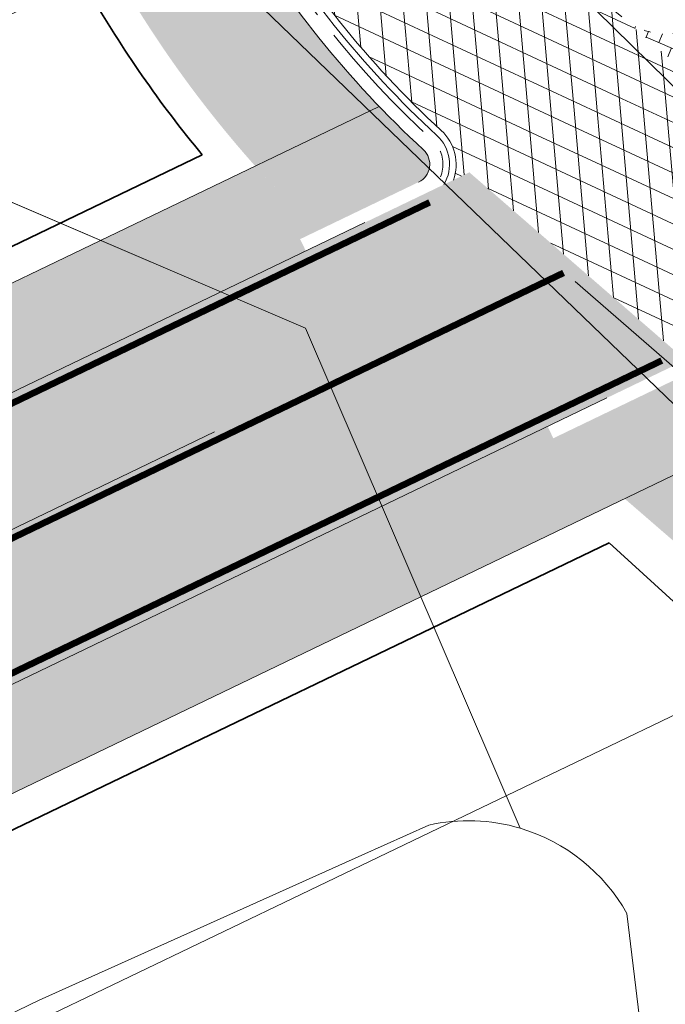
# Model space of a CAD drawing. Header units: metres. Extents: x 163628 to 167676, y 402708 to 405373.
# Tile 52 of 256: x 164474 to 164483, y 403419 to 403434. Entities that reach past the tile are written whole.
import ezdxf

# ---------------------------------------------------------------- set-up
doc = ezdxf.new("R2010")
doc.units = ezdxf.units.M
for name, pattern in [('X-CA190022.004-UO-DWM_Snelfietsroute$0$VH-GELEIDEBAND_50X200', [8, 4, -2, 0, -2]), ('X-CA190022.004-UO-DWM_Snelfietsroute$0$VH-RWSBAND_110X220', [24, 10, -2, 2, -2, 2, -2, 2, -2]), ('X-CA190022.004-UO-DWM_Snelfietsroute$0$VH-TROTTOIRBAND_180-200', [20, 10, -2, 2, -2, 2, -2])]:
    doc.linetypes.add(name, pattern=pattern)
for name, color, linetype, lineweight, transparency in [('X-CA190022.004-UO-ARC_Arcering$0$N-GV-GR-GRAS-A-200 GRASMENGSEL M1', 62, 'Continuous', 18, 0.5), ('X-CA190022.004-UO-ARC_Arcering$0$N-WE-GR-GROENSTROOK-A', 62, 'Continuous', 0, 0.5), ('X-CA190022.004-UO-ARC_Arcering$0$N-WE-VH-VERHARDING_ASFALT_ROOD-A', 232, 'Continuous', 0, 0.5), ('X-CA190022.004-UO-ARC_Arcering$0$N-WE-VH-VERHARDING_ASFALT_ZWART-OPBOUW 2', 7, 'Continuous', 0, 0.5), ('X-CA190022.004-UO-ARC_Arcering$0$N-WE-VH-VERHARDING_BETONSTRAATSTEEN-A-200', 252, 'Continuous', 18, 0.5)]:
    doc.layers.add(name, color=color, linetype=linetype, lineweight=lineweight, transparency=transparency)
for name, color, linetype, lineweight in [('X-CA190022.004-UO-BGT_Ondergrond$0$GE_251_SPRTrein_as_Lijn_GEM', 253, 'Continuous', 9), ('X-CA190022.004-UO-BGT_Ondergrond$0$GE_314_WGDRijbaanLokaleweg_Vlak_GEM', 253, 'Continuous', 9), ('X-CA190022.004-UO-BGT_Ondergrond$0$GE_353_OWGVerkeerseiland_openverharding_GEM', 253, 'Continuous', 9), ('X-CA190022.004-UO-BGT_Ondergrond$0$GE_367_OWGBerm_groenvoorziening_grasenk_GEM', 253, 'Continuous', 9), ('X-CA190022.004-UO-BGT_Ondergrond$0$GE_421_OTDHalfverhard_gravel_Vlak_GEM', 253, 'Continuous', 9), ('X-CA190022.004-UO-BGT_Ondergrond$0$GE_541_OWTOever_slootkant_Vlak_GEM', 253, 'Continuous', 9), ('X-CA190022.004-UO-DWM_Snelfietsroute$0$N-WE-GW-BERM-G', 90, 'Continuous', 18), ('X-CA190022.004-UO-DWM_Snelfietsroute$0$N-WE-VH-KANTOPSLUITING_ACHTERKANTBAND-G', 7, 'Continuous', 18), ('X-CA190022.004-UO-DWM_Snelfietsroute$0$N-WE-VH-KANTOPSLUITING_TROTTOIRBAND_180 200-G', 7, 'X-CA190022.004-UO-DWM_Snelfietsroute$0$VH-TROTTOIRBAND_180-200', 18), ('X-CA190022.004-UO-DWM_Snelfietsroute$0$N-WE-VH-KANTOPSLUITING_TROTTOIRBAND_RWS_110 220-G', 7, 'X-CA190022.004-UO-DWM_Snelfietsroute$0$VH-RWSBAND_110X220', 18), ('X-CA190022.004-UO-DWM_Snelfietsroute$0$N-WE-VH-KANTVERHARDING-G', 7, 'Continuous', 18), ('X-CA190022.004-UO-DWM_Snelfietsroute$0$N-WE-VH-KANTVERHARDING_STREKLAAG-G', 251, 'Continuous', 18), ('X-CA190022.004-UO-DWM_Snelfietsroute$0$N-WE-VW-MARKERING_DWARS_DRIEHOEK_3030-G', 7, 'X-CA190022.004-UO-DWM_Snelfietsroute$0$VW-HAAIETAND30-L-N', 18), ('X-CA190022.004-UO-DWM_Snelfietsroute$0$N-WE-VW-MARKERING_LANGS_STREEP_DOORGETROKKEN_010-G', 7, 'Continuous', 18), ('X-CA190022.004-UO-GZM_Werkgrens_v0.1$0$N-WE-KG-GRENS_SYSTEEMGRENS-G', 7, 'X-CA190022.004-UO-GZM_Werkgrens_v0.1$0$KG-OG', 35), ('X-CA190022.004-UO-KAD_Percelen$0$B-WE-KG-GRENS_PERCEEL-GV', 150, 'Continuous', 9)]:
    doc.layers.add(name, color=color, linetype=linetype, lineweight=lineweight)
doc.linetypes.add('X-CA190022.004-UO-DWM_Snelfietsroute$0$VW-HAAIETAND30-L-N', pattern='A,0,-0.3,[150,NLCS.SHX,S=0.6,R=0,X=-0.5,Y=-0.15],-0.3', length=0.6)
doc.linetypes.add('X-CA190022.004-UO-GZM_Werkgrens_v0.1$0$KG-OG', pattern='A,5.5,-1.5,[2,NLCS.SHX,S=0.5,R=0,X=0,Y=0],-1.5', length=8.5)
pattern_1 = [(94.99999999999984, (-2.849091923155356, 3.121928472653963), (-0.3486681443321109, -0.03050450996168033), []), (155, (-2.849091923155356, 3.121928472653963), (-0.1479163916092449, -0.3172077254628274), [])]

msp = doc.modelspace()

# ---------------------------------------------------------------- hatches: boundary and pattern name
at = {"layer": 'X-CA190022.004-UO-ARC_Arcering$0$N-GV-GR-GRAS-A-200 GRASMENGSEL M1'}
h = msp.add_hatch(dxfattribs=at)
h.set_pattern_fill('AGR-GRAS_02-SO', color=256, scale=0.1, pattern_type=2)
h.set_pattern_definition([(0, (0, 0), (1, 1), [0.25, -0.75]), (0, (0.5499999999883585, 0.5999999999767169), (1, 1), [0.25, -0.75]), (90, (0.1000000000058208, 0.3499999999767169), (-1, 1), [0.25, -0.75]), (90, (0.5, 0.7000000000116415), (-1, 1), [0.25, -0.75]), (45, (0.2000000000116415, 0.7000000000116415), (0, 1.000000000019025), [0.25, -1.164213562]), (135, (0.5499999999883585, 0), (-1.000000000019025, 0), [0.25, -1.164213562]), (26.56505119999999, (0.25, 0.2999999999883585), (1.000000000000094, 4.000644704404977e-10), [0.25, -1.986067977]), (26.56505119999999, (0.7000000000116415, 0.7999999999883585), (1.000000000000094, 4.000644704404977e-10), [0.25, -1.986067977]), (63.43494882, (0.7000000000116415, 0), (5.099862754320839e-11, 1.000000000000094), [0.2499999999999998, -1.986067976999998]), (63.43494882, (0.25, 0.4500000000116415), (5.099862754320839e-11, 1.000000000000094), [0.2499999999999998, -1.986067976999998]), (63.43494882, (0.6000000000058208, 0.2000000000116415), (5.099862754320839e-11, 1.000000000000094), [0.2499999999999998, -1.986067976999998]), (116.5650512, (0, 0.5499999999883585), (-4.000648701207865e-10, 1.000000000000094), [0.2499999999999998, -1.986067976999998]), (153.43494882, (0.2000000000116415, 0.1500000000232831), (-1.000000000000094, 5.099898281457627e-11), [0.25, -1.986067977])])
edge = h.paths.add_edge_path()
edge.add_line((164449.7029061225, 403424.9755254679), (164474.2656488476, 403436.3265954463))
edge.add_arc((164405.8897984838, 403398.9722507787), 77.91408074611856, 28.64817846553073, 34.93481505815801)
edge.add_line((164469.7640787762, 403443.5892911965), (164469.754189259, 403443.5851003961))
edge.add_line((164469.754189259, 403443.5851003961), (164465.4240603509, 403441.7051986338))
edge.add_line((164465.4240603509, 403441.7051986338), (164465.3444135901, 403441.888655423))
edge.add_line((164465.3444135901, 403441.888655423), (164464.5617553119, 403441.5275642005))
edge.add_line((164464.5617553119, 403441.5275642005), (164465.583363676, 403439.3738042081))
edge.add_line((164465.583363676, 403439.3738042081), (164433.1890600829, 403424.2116647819))
edge.add_arc((164443.179680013, 403387.0319958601), 38.4985748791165, 80.59615713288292, 105.0407654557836, ccw=False)
edge.add_arc((164454.6168963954, 403456.089874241), 31.49999999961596, 260.5961571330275, 261.0252203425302)
h = msp.add_hatch(dxfattribs=at)
h.set_pattern_fill('AGR-GRAS_02-SO', color=256, scale=0.1, pattern_type=2)
h.set_pattern_definition([(0, (0, 0), (1, 1), [0.25, -0.75]), (0, (0.5499999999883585, 0.5999999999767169), (1, 1), [0.25, -0.75]), (90, (0.1000000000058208, 0.3499999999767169), (-1, 1), [0.25, -0.75]), (90, (0.5, 0.7000000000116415), (-1, 1), [0.25, -0.75]), (45, (0.2000000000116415, 0.7000000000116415), (0, 1.000000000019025), [0.25, -1.164213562]), (135, (0.5499999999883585, 0), (-1.000000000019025, 0), [0.25, -1.164213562]), (26.56505119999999, (0.25, 0.2999999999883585), (1.000000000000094, 4.000644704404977e-10), [0.25, -1.986067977]), (26.56505119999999, (0.7000000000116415, 0.7999999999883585), (1.000000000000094, 4.000644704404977e-10), [0.25, -1.986067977]), (63.43494882, (0.7000000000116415, 0), (5.099862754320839e-11, 1.000000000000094), [0.2499999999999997, -1.986067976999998]), (63.43494882, (0.25, 0.4500000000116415), (5.099862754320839e-11, 1.000000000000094), [0.2499999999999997, -1.986067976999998]), (63.43494882, (0.6000000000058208, 0.2000000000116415), (5.099862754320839e-11, 1.000000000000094), [0.2499999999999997, -1.986067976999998]), (116.5650512, (0, 0.5499999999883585), (-4.000648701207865e-10, 1.000000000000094), [0.2499999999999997, -1.986067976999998]), (153.43494882, (0.2000000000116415, 0.1500000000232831), (-1.000000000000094, 5.099898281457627e-11), [0.25, -1.986067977])])
edge = h.paths.add_edge_path()
edge.add_line((164477.9198786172, 403430.682123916), (164477.8331448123, 403430.8623383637))
edge.add_line((164477.8331448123, 403430.8623383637), (164478.0980021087, 403430.9898091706))
edge.add_line((164478.0980021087, 403430.9898091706), (164477.5572029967, 403431.5318702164))
edge.add_arc((164490.2134185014, 403443.6178211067), 17.49999999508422, 221.7040940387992, 223.6796640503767, ccw=False)
edge.add_line((164477.1480821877, 403431.9753562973), (164468.2774706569, 403427.7060987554))
edge.add_arc((164454.6168963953, 403456.0898742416), 31.50000000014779, 260.5963409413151, 295.70063201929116, ccw=False)
edge.add_arc((164443.1796800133, 403387.03199586), 38.49857487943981, 80.59600673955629, 116.5897901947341)
edge.add_line((164425.9477276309, 403421.4587308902), (164426.6171826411, 403420.1201368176))
edge.add_arc((164443.1794105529, 403386.9976197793), 37.03253337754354, 80.596894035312, 116.56639265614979, ccw=False)
edge.add_arc((164454.6168963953, 403456.0898742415), 33.00000000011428, 260.6046206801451, 295.7006320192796)
edge.add_line((164468.9279741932, 403426.3544903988), (164477.9198786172, 403430.682123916))
h = msp.add_hatch(dxfattribs=at)
h.set_pattern_fill('AGR-GRAS_02-SO', color=256, scale=0.1, pattern_type=2)
h.set_pattern_definition([(0, (0, 0), (1, 1), [0.25, -0.75]), (0, (0.5499999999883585, 0.5999999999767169), (1, 1), [0.25, -0.75]), (90, (0.1000000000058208, 0.3499999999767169), (-1, 1), [0.25, -0.75]), (90, (0.5, 0.7000000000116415), (-1, 1), [0.25, -0.75]), (45, (0.2000000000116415, 0.7000000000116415), (0, 1.000000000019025), [0.25, -1.164213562]), (135, (0.5499999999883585, 0), (-1.000000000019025, 0), [0.25, -1.164213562]), (26.56505119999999, (0.25, 0.2999999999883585), (1.000000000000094, 4.000644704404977e-10), [0.25, -1.986067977]), (26.56505119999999, (0.7000000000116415, 0.7999999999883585), (1.000000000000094, 4.000644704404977e-10), [0.25, -1.986067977]), (63.43494882, (0.7000000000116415, 0), (5.099862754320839e-11, 1.000000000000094), [0.2499999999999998, -1.986067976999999]), (63.43494882, (0.25, 0.4500000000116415), (5.099862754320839e-11, 1.000000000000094), [0.2499999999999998, -1.986067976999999]), (63.43494882, (0.6000000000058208, 0.2000000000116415), (5.099862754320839e-11, 1.000000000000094), [0.2499999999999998, -1.986067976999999]), (116.5650512, (0, 0.5499999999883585), (-4.000648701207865e-10, 1.000000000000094), [0.2499999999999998, -1.986067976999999]), (153.43494882, (0.2000000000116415, 0.1500000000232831), (-1.000000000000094, 5.099898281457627e-11), [0.25, -1.986067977])])
edge = h.paths.add_edge_path()
edge.add_line((164471.313153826, 403421.3985930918), (164482.7709181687, 403426.9129983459))
edge.add_line((164482.7709181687, 403426.9129983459), (164482.5024519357, 403427.1454897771))
edge.add_line((164482.5024519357, 403427.1454897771), (164481.7014991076, 403427.8410327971))
edge.add_line((164481.7014991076, 403427.8410327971), (164481.6841321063, 403427.8326743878))
edge.add_line((164481.6841321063, 403427.8326743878), (164481.5973983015, 403428.0128888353))
edge.add_line((164481.5973983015, 403428.0128888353), (164470.6626502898, 403422.7502014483))
edge.add_arc((164454.6168963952, 403456.0898742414), 37.00000000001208, 260.59634094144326, 295.7006320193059, ccw=False)
edge.add_arc((164443.1794430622, 403387.0017633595), 33.02844012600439, 80.60411488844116, 116.5691651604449)
edge.add_line((164428.4065544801, 403416.5422376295), (164429.0788023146, 403415.1980592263))
edge.add_arc((164443.1796778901, 403387.0317249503), 31.49884249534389, 80.59600917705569, 116.5938618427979, ccw=False)
edge.add_arc((164454.6168963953, 403456.0898742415), 38.5000000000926, 260.5963409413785, 295.7006320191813)
at = {"layer": 'X-CA190022.004-UO-ARC_Arcering$0$N-WE-GR-GROENSTROOK-A'}
h = msp.add_hatch(color=256, dxfattribs=at)
h.dxf.hatch_style = 1
edge = h.paths.add_edge_path()
edge.add_arc((164470.5485793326, 403441.0306549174), 2.780000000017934, 33.16127255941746, 107.7368260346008)
edge.add_arc((164405.8897984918, 403398.9722507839), 77.91408073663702, 28.191431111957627, 35.01488425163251, ccw=False)
edge.add_line((164474.5612524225, 403435.7803394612), (164475.0569037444, 403434.8696750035))
edge.add_arc((164490.2134185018, 403443.6178211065), 17.49999999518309, 209.9929915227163, 223.6796640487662)
edge.add_line((164477.5572029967, 403431.5318702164), (164479.4644964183, 403432.4504277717))
edge.add_arc((164490.2134185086, 403443.6178211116), 15.50000000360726, 210.0729876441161, 226.0938756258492, ccw=False)
edge.add_line((164476.7999081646, 403435.8507276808), (164476.8001880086, 403435.8508800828))
edge.add_line((164476.8001880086, 403435.8508800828), (164476.3209561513, 403436.7308568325))
edge.add_arc((164405.8897984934, 403398.9722508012), 79.91408072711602, 28.19605124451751, 33.0467997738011)
h = msp.add_hatch(color=256, dxfattribs=at)
h.dxf.hatch_style = 1
edge = h.paths.add_edge_path()
edge.add_line((164479.4644964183, 403432.4504277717), (164477.5572029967, 403431.5318702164))
edge.add_line((164477.5572029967, 403431.5318702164), (164478.0980021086, 403430.9898091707))
edge.add_line((164478.0980021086, 403430.9898091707), (164479.6352892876, 403431.7296764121))
edge.add_arc((164479.5051885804, 403431.9999980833), 0.2999999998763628, 295.7006320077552, 407.3330160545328)
edge.add_arc((164490.2134185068, 403443.6178211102), 15.50000000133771, 226.0938756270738, 227.3330160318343, ccw=False)
h = msp.add_hatch(color=256, dxfattribs=at)
h.dxf.hatch_style = 1
h.paths.add_polyline_path([(164484.7346649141, 403427.8581125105), (164483.8127699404, 403428.6564724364, 0.2990308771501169), (164483.4862765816, 403428.7000124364), (164481.7014991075, 403427.8410327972), (164482.5024519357, 403427.1454897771), (164482.7709181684, 403426.9129983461)])
h = msp.add_hatch(color=256, dxfattribs=at)
h.dxf.hatch_style = 1
h.paths.add_polyline_path([(164485.1337611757, 403427.5124956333), (164484.7346649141, 403427.8581125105), (164482.7709181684, 403426.9129983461), (164483.8244768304, 403426.0006178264, -0.01635868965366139), (164488.5212477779, 403421.6563939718), (164490.7763808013, 403419.3547127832), (164492.6694649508, 403420.2613768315, 0.007474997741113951), (164490.6337390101, 403422.3706287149), (164489.9533883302, 403423.0529486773, 0.01645311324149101)])
at = {"layer": 'X-CA190022.004-UO-ARC_Arcering$0$N-WE-VH-VERHARDING_ASFALT_ROOD-A'}
h = msp.add_hatch(color=256, dxfattribs=at)
h.dxf.hatch_style = 1
edge = h.paths.add_edge_path()
edge.add_line((164481.5973983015, 403428.0128888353), (164483.3995427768, 403428.8802268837))
edge.add_line((164483.3995427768, 403428.8802268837), (164483.6958866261, 403429.0228515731))
edge.add_line((164483.6958866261, 403429.0228515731), (164480.4067638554, 403431.8790147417))
edge.add_line((164480.4067638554, 403431.8790147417), (164479.7220230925, 403431.5494619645))
edge.add_line((164479.7220230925, 403431.5494619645), (164477.9198786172, 403430.6821239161))
edge.add_line((164477.9198786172, 403430.6821239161), (164468.9279741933, 403426.354490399))
edge.add_arc((164454.6168963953, 403456.0898742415), 33.00000000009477, 260.59634094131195, 295.70063201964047, ccw=False)
edge.add_arc((164443.1794105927, 403386.9976196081), 37.03253354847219, 80.60427228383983, 116.5663925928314)
edge.add_line((164426.6171826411, 403420.1201368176), (164428.4065544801, 403416.5422376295))
edge.add_arc((164443.1794432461, 403387.001762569), 33.02844091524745, 80.59542373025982, 116.5691648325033, ccw=False)
edge.add_arc((164454.6168963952, 403456.0898742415), 37.00000000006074, 260.6040996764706, 295.7006320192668)
edge.add_line((164470.6626502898, 403422.7502014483), (164481.5973983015, 403428.0128888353))
at = {"layer": 'X-CA190022.004-UO-ARC_Arcering$0$N-WE-VH-VERHARDING_ASFALT_ZWART-OPBOUW 2'}
h = msp.add_hatch(dxfattribs=at)
h.set_pattern_fill('AVH-ASFALT-SO', color=256, scale=0.35, angle=35, pattern_type=2)
h.set_pattern_definition(pattern_1)
edge = h.paths.add_edge_path()
edge.add_line((164484.9854150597, 403436.1802356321), (164486.5396749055, 403434.8306688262))
edge.add_line((164486.5396749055, 403434.8306688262), (164489.6484187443, 403436.3268484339))
edge.add_arc((164489.8730176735, 403436.9898381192), 0.7000000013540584, 229.1074769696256, 251.2853234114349, ccw=False)
edge.add_line((164489.4147681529, 403436.4606808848), (164488.2876817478, 403437.4367363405))
edge.add_arc((164523.5755157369, 403480.0459035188), 55.32424744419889, 225.1007687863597, 230.3693057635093, ccw=False)
edge.add_arc((164116.7135145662, 403074.4268332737), 519.18763102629, 44.89227135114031, 45.27884465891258)
edge.add_line((164482.0435792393, 403443.3302624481), (164482.0449518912, 403443.3315997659))
edge.add_arc((164483.6207362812, 403444.8668210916), 2.200000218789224, 222.0560806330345, 224.2529873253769, ccw=False)
edge.add_line((164481.9872591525, 403443.3931340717), (164476.9927272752, 403448.9292170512))
edge.add_arc((164478.5865703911, 403450.445681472), 2.200000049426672, 220.4631444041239, 223.5748810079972, ccw=False)
edge.add_line((164476.9127585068, 403449.0179721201), (164457.6321469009, 403471.8403724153))
edge.add_line((164457.6321469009, 403471.8403724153), (164455.2735938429, 403469.8286001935))
edge.add_line((164455.2735938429, 403469.8286001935), (164479.8943903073, 403441.098305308))
edge.add_arc((163944.3046528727, 402902.0852181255), 759.8628001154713, 44.922763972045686, 45.18252588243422, ccw=False)
edge.add_arc((164523.5755157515, 403480.0459035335), 58.42424746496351, 225.0959863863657, 228.6608269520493)
h.paths.add_polyline_path([(164483.6498870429, 403433.4398685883), (164483.6436411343, 403433.4453069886), (164483.6407308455, 403433.4354618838)])
h = msp.add_hatch(dxfattribs=at)
h.set_pattern_fill('AVH-ASFALT-SO', color=256, scale=0.35, angle=35, pattern_type=2)
h.set_pattern_definition(pattern_1)
edge = h.paths.add_edge_path()
edge.add_line((164483.6436411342, 403433.4453069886), (164482.7786391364, 403434.1984763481))
edge.add_arc((164490.2134185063, 403443.6178211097), 12.00000000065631, 195.686670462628, 231.7156284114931, ccw=False)
edge.add_arc((164479.3728008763, 403440.573382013), 0.7400000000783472, 45.18252591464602, 195.6866704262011, ccw=False)
edge.add_line((164479.8943903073, 403441.098305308), (164455.2735938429, 403469.8286001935))
edge.add_line((164455.2735938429, 403469.8286001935), (164452.9161661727, 403467.8154968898))
edge.add_line((164452.9161661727, 403467.8154968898), (164463.3547310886, 403455.3593098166))
edge.add_arc((164460.9200958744, 403453.282641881), 3.199999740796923, 38.10882295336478, 40.463144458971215, ccw=False)
edge.add_line((164463.4379836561, 403455.2575442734), (164470.6613756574, 403446.4249391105))
edge.add_arc((164468.3033427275, 403444.26163176), 3.200034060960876, 35.982837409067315, 42.53390308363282, ccw=False)
edge.add_arc((164405.9263062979, 403398.9974721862), 80.26973496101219, 29.990397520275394, 35.96731815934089, ccw=False)
edge.add_line((164475.4486613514, 403439.120688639), (164475.4498521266, 403439.1214373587))
edge.add_arc((164401.5888237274, 403396.3046857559), 85.37403430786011, 27.74191021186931, 30.10058700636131, ccw=False)
edge.add_arc((164490.2134174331, 403443.6178221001), 15.10000000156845, 210.0982563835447, 227.3330215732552)
edge.add_arc((164479.5051885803, 403431.9999980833), 0.7000000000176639, -19.884059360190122, 47.33301603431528, ccw=False)
edge.add_line((164480.1634565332, 403431.76191553), (164483.6407308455, 403433.4354618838))
edge.add_line((164483.6407308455, 403433.4354618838), (164483.6436411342, 403433.4453069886))
h = msp.add_hatch(dxfattribs=at)
h.set_pattern_fill('AVH-ASFALT-SO', color=256, scale=0.35, angle=35, pattern_type=2)
h.set_pattern_definition(pattern_1)
h.paths.add_polyline_path([(164486.5396749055, 403434.8306688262), (164489.8289544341, 403431.974581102), (164493.0826311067, 403433.5405141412), (164489.7935083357, 403436.3966773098)])
h.paths.add_polyline_path([(164486.9332981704, 403430.5809565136), (164483.6498870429, 403433.4398685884), (164480.4067638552, 403431.8790147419), (164483.6958866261, 403429.0228515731)])
at = {"layer": 'X-CA190022.004-UO-ARC_Arcering$0$N-WE-VH-VERHARDING_BETONSTRAATSTEEN-A-200'}
h = msp.add_hatch(dxfattribs=at)
h.set_pattern_fill('AVH-BSS_KEIFORMAAT_KEPER', color=256, scale=2, angle=157, pattern_type=2)
h.set_pattern_definition([(157, (0, 0), (-0.27535955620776, -0.1112524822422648), [0.63, -0.21]), (67.00000000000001, (-0.164107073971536, -0.3866120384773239), (-0.27535955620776, -0.1112524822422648), [0.63, -0.21])])
h.paths.add_polyline_path([(164483.8319695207, 403434.0823959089, -0.286590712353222), (164482.7786391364, 403434.1984763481), (164483.6436411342, 403433.4453069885)])

# ---------------------------------------------------------------- linework, layer by layer
at = {"layer": 'X-CA190022.004-UO-BGT_Ondergrond$0$GE_251_SPRTrein_as_Lijn_GEM'}
msp.add_line((164459.393, 403419.6770000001), (164476.531, 403427.931), dxfattribs=at)
at = {"layer": 'X-CA190022.004-UO-BGT_Ondergrond$0$GE_314_WGDRijbaanLokaleweg_Vlak_GEM', "flags": 128}
for points in [[(164442.94, 403489.126), (164443.864, 403488.0790000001), (164449.294, 403481.924), (164481.056, 403444.687), (164480.874, 403444.622), (164483.26, 403441.849), (164483.391, 403441.904), (164502.63, 403419.439), (164497.447, 403415.017), (164495.313, 403417.0410000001), (164491.602, 403420.56), (164476.856, 403434.777), (164474.447, 403437.185), (164474.381, 403437.261), (164474.505, 403437.387), (164473.18, 403438.808), (164472.011, 403440.2800000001), (164471.089, 403441.6600000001), (164464.875, 403450.622), (164464.747, 403450.533), (164455.924, 403463.299), (164454.191, 403465.806)], [(164485.297, 403431.434), (164477.77, 403438.827), (164474.809, 403442.303), (164473.876, 403443.546)]]:
    msp.add_lwpolyline(points, dxfattribs=at)
at = {"layer": 'X-CA190022.004-UO-BGT_Ondergrond$0$GE_353_OWGVerkeerseiland_openverharding_GEM', "flags": 128}
msp.add_lwpolyline([(164485.297, 403431.434), (164477.77, 403438.827)], dxfattribs=at)
at = {"layer": 'X-CA190022.004-UO-BGT_Ondergrond$0$GE_367_OWGBerm_groenvoorziening_grasenk_GEM', "flags": 128}
for points in [[(164474.381, 403437.261), (164474.447, 403437.185), (164476.856, 403434.777), (164491.602, 403420.56), (164495.313, 403417.0410000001), (164489.83, 403414.415), (164486.1, 403417.987), (164482.995, 403419.01), (164482.804, 403420.603)], [(164481.182, 403421.899), (164477.915, 403429.509), (164471.335, 403432.326), (164467.948, 403432.656), (164465.477, 403431.918), (164456.675, 403428.038), (164453.447, 403426.482)]]:
    msp.add_lwpolyline(points, dxfattribs=at)
at = {"layer": 'X-CA190022.004-UO-BGT_Ondergrond$0$GE_367_OWGBerm_groenvoorziening_grasenk_GEM'}
msp.add_arc((164480.3917571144, 403419.2469753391), 2.767258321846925, 29.34219867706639, 73.4071431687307, dxfattribs=at)
at = {"layer": 'X-CA190022.004-UO-BGT_Ondergrond$0$GE_421_OTDHalfverhard_gravel_Vlak_GEM', "flags": 128}
for points in [[(164165.951, 403244.025), (164179.256, 403255.8890000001), (164194.822, 403268.535), (164208.266, 403279.037), (164224.258, 403291.345), (164239.848, 403303.124), (164265.634, 403321.347), (164281.893, 403332.496), (164295.285, 403341.33), (164306.875, 403348.529), (164327.291, 403360.547), (164338.225, 403366.811), (164366.676, 403382.161), (164379.112, 403388.334), (164393.255, 403395.423), (164405.774, 403401.616), (164418.343, 403407.883), (164453.447, 403426.482), (164456.675, 403428.038), (164465.477, 403431.918), (164467.948, 403432.656), (164471.335, 403432.326), (164477.915, 403429.509), (164481.182, 403421.899)], [(164479.789, 403421.948), (164478.772, 403421.491), (164473.863, 403419.286), (164458.271, 403411.732), (164451.965, 403408.12), (164448.528, 403406.504), (164438.845, 403401.859), (164435.646, 403400.325), (164404.334, 403384.783)]]:
    msp.add_lwpolyline(points, dxfattribs=at)
at = {"layer": 'X-CA190022.004-UO-BGT_Ondergrond$0$GE_421_OTDHalfverhard_gravel_Vlak_GEM'}
msp.add_arc((164480.3917565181, 403419.2585067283), 2.756209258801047, 73.33867661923, 102.6321258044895, dxfattribs=at)
at = {"layer": 'X-CA190022.004-UO-BGT_Ondergrond$0$GE_541_OWTOever_slootkant_Vlak_GEM', "flags": 128}
for points in [[(164471.709, 403413.607), (164461.191, 403409.172), (164455.882, 403405.808), (164453.126, 403403.335), (164452.283, 403401.37), (164441.975, 403395.917), (164441.025, 403397.721), (164451.55, 403402.92), (164451.65, 403403.217), (164451.628, 403403.816), (164451.43, 403404.167), (164451.269, 403404.452), (164450.664, 403404.7040000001), (164440.108, 403399.462), (164438.845, 403401.859), (164448.528, 403406.504), (164451.965, 403408.12), (164458.271, 403411.732), (164473.863, 403419.286), (164478.772, 403421.491), (164479.789, 403421.948)], [(164482.804, 403420.603), (164482.995, 403419.01)]]:
    msp.add_lwpolyline(points, dxfattribs=at)
at = {"layer": 'X-CA190022.004-UO-BGT_Ondergrond$0$GE_541_OWTOever_slootkant_Vlak_GEM', "extrusion": (0, 0, -1)}
for centre, radius, start, end in [((-164480.3917565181, 403419.2585067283), 2.756209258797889, 77.36787419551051, 106.66132338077), ((-164480.3917571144, 403419.2469753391), 2.76725832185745, 106.5928568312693, 150.6578013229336)]:
    msp.add_arc(centre, radius, start, end, dxfattribs=at)
at = {"layer": 'X-CA190022.004-UO-DWM_Snelfietsroute$0$N-WE-GW-BERM-G', "flags": 128}
for points in [[(164426.0523044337, 403421.5110316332, -0.1575725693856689), (164449.4701439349, 403425.0131797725, 0.1543805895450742), (164468.2774706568, 403427.7060987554), (164479.0329449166, 403432.8825050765)], [(164429.1663706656, 403415.2418537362, -0.1575725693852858), (164448.326421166, 403418.1072476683, 0.1543805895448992), (164471.313153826, 403421.3985930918), (164484.7346649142, 403427.8581125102)]]:
    msp.add_lwpolyline(points, format="xyb", dxfattribs=at)
at = {"layer": 'X-CA190022.004-UO-DWM_Snelfietsroute$0$N-WE-VH-KANTOPSLUITING_ACHTERKANTBAND-G', "ltscale": 0.2, "flags": 128}
msp.add_lwpolyline([(164476.8012315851, 403435.8484426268, 0.07541095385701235), (164479.7085094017, 403432.2205896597, -0.5296536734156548), (164479.6352892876, 403431.729676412)], format="xyb", dxfattribs=at)
at = {"layer": 'X-CA190022.004-UO-DWM_Snelfietsroute$0$N-WE-VH-KANTOPSLUITING_TROTTOIRBAND_180 200-G', "ltscale": 0.2, "flags": 128}
msp.add_lwpolyline([(164464.2690320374, 403441.3991897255), (164469.2536161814, 403443.7399051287, -0.3744240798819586), (164473.0434920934, 403442.6603379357, -0.02284165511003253), (164476.9742920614, 403435.9486926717, 0.07541095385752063), (164479.8440566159, 403432.3676507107, -0.529653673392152), (164479.7220230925, 403431.5494619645)], format="xyb", dxfattribs=at)
at = {"layer": 'X-CA190022.004-UO-DWM_Snelfietsroute$0$N-WE-VH-KANTOPSLUITING_TROTTOIRBAND_RWS_110 220-G', "linetype": 'X-CA190022.004-UO-DWM_Snelfietsroute$0$VH-GELEIDEBAND_50X200', "ltscale": 0.2, "flags": 128}
msp.add_lwpolyline([(164483.8319695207, 403434.0823959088), (164484.7585689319, 403434.5283506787, 0.5370955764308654), (164484.9854150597, 403436.1802356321, -0.01555580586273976), (164482.3326015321, 403438.6645705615, 0.001133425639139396), (164479.8943903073, 403441.098305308, 0.770827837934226), (164478.6603624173, 403440.3733034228, 0.1585139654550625), (164482.7786391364, 403434.1984763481, 0.2866889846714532), (164483.8319211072, 403434.0823726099)], format="xyb", dxfattribs=at)
at = {"layer": 'X-CA190022.004-UO-DWM_Snelfietsroute$0$N-WE-VH-KANTVERHARDING-G', "flags": 128}
for points in [[(164426.6206964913, 403420.1218475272, -0.1581897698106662), (164449.2250604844, 403423.5333371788, 0.1543805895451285), (164468.9279741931, 403426.3544903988), (164478.8191707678, 403431.1148587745)], [(164428.4074814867, 403416.5428824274, -0.1582115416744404), (164448.5715046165, 403419.5870902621, 0.1543805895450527), (164470.6626502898, 403422.7502014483), (164482.4965026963, 403428.4460139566)]]:
    msp.add_lwpolyline(points, format="xyb", dxfattribs=at)
at = {"layer": 'X-CA190022.004-UO-DWM_Snelfietsroute$0$N-WE-VH-KANTVERHARDING_STREKLAAG-G', "ltscale": 0.2, "flags": 128}
for points in [[(164464.1840204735, 403441.5802229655), (164469.1686046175, 403443.9209383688, -0.3744355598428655), (164473.2112091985, 403442.7692920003, -0.02282998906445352), (164477.1493956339, 403436.0454168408, 0.07534310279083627), (164479.9796038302, 403432.5147117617, -0.3019990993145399), (164480.163456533, 403431.7619155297, -0.3019990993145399)], [(164464.2265262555, 403441.4897063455), (164469.2111103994, 403443.8304217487, -0.3744299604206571), (164473.127350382, 403442.7148153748, -0.02283582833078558), (164477.0618457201, 403435.9970512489, 0.07537718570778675), (164479.911830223, 403432.4411812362, -0.3544872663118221), (164480.0208749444, 403431.693293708, -0.3544872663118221)]]:
    msp.add_lwpolyline(points, format="xyb", dxfattribs=at)
at = {"layer": 'X-CA190022.004-UO-DWM_Snelfietsroute$0$N-WE-VW-MARKERING_DWARS_DRIEHOEK_3030-G', "flags": 128}
msp.add_lwpolyline([(164482.0166800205, 403430.2161870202), (164483.6805734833, 403428.7712711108)], dxfattribs=at)
at = {"layer": 'X-CA190022.004-UO-DWM_Snelfietsroute$0$N-WE-VW-MARKERING_LANGS_STREEP_DOORGETROKKEN_010-G', "const_width": 0.1, "flags": 128}
for points in [[(164426.7863343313, 403420.0332968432, -0.1575725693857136), (164449.2005521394, 403423.3853529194, 0.1543805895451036), (164468.9930245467, 403426.2193295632), (164479.8026972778, 403431.4218205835)], [(164427.4970486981, 403418.3217930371), (164427.6093375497, 403418.3764426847, -0.1575725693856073), (164448.8982825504, 403421.5602137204, 0.1543805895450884), (164469.7953122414, 403424.5523459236), (164481.8400258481, 403430.3492387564)]]:
    msp.add_lwpolyline(points, format="xyb", dxfattribs=at)
at = {"layer": 'X-CA190022.004-UO-DWM_Snelfietsroute$0$N-WE-VW-MARKERING_LANGS_STREEP_DOORGETROKKEN_010-G', "flags": 128}
msp.add_lwpolyline([(164428.3265654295, 403416.6703207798, 0.1, 0.1, -0.1583212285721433), (164448.5960129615, 403419.7350745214, 0.1, 0.1, 0.1543805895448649), (164470.5975999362, 403422.8853622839, 0.1, 0.1, 0), (164481.5323479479, 403428.1480496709, 0.1, 0.1, 0), (164483.3344924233, 403429.0153877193, 0, 0, 0)], format="xyseb", dxfattribs=at)
at = {"layer": 'X-CA190022.004-UO-GZM_Werkgrens_v0.1$0$N-WE-KG-GRENS_SYSTEEMGRENS-G', "ltscale": 0.2, "flags": 128}
for points in [[(164202.4471839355, 403276.2612616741, -0.007014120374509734), (164204.6842424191, 403278.1944806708), (164207.7316017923, 403280.6309342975), (164216.350955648, 403287.4712219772), (164219.0035534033, 403289.434108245), (164219.3746627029, 403289.7286192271), (164237.1836765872, 403303.1852059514), (164244.5865004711, 403308.605291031), (164248.7299054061, 403311.6378046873), (164253.9774847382, 403315.3666892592), (164261.1754745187, 403320.480446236), (164269.6822113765, 403326.3244647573), (164277.4779943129, 403331.5382684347), (164300.138869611, 403346.1530355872), (164322.9639978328, 403359.9259594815), (164334.0727303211, 403366.2923093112), (164351.6652632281, 403375.7974689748), (164373.7421382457, 403387.5498352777), (164399.9497431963, 403400.4638723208), (164429.2801321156, 403414.7433017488), (164430.1235736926, 403415.1409833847), (164430.9478262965, 403415.506283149), (164431.7770699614, 403415.8458020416), (164432.615246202, 403416.1613381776), (164433.4616619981, 403416.4526584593), (164434.3156183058, 403416.7195497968), (164435.1764106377, 403416.9618192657), (164436.0433296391, 403417.1792942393), (164436.3055164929, 403417.2587681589, -0.09982065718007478), (164451.9815185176, 403417.1790174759, 0.1310872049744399), (164471.5299883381, 403420.9480569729), (164482.532673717, 403426.2434413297), (164490.6930660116, 403418.7998493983), (164492.5861501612, 403419.7065134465), (164495.4035730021, 403416.5299918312, -0.01010042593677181), (164498.0738503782, 403413.5363083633), (164499.3853029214, 403412.0048366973), (164502.2759065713, 403408.6525450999), (164509.274412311, 403412.9480533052), (164511.7682141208, 403416.4610208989), (164509.1861236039, 403420.2014103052, -0.1750361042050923), (164509.3210798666, 403422.1351258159, -0.1801291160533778), (164510.5166693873, 403423.4312866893), (164518.8245311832, 403427.3151248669), (164545.0302416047, 403439.9269191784), (164571.6953268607, 403452.7535489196), (164577.9552917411, 403456.0641072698), (164591.4716804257, 403464.141949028), (164595.4462846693, 403466.1591353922), (164599.4311747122, 403468.181541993), (164600.8539115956, 403468.8630628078), (164605.9399590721, 403471.2415379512), (164622.0164705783, 403477.7583811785), (164627.272938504, 403479.8886915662), (164631.9472826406, 403481.9048786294), (164633.2674407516, 403482.5385622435, 0.08477773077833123), (164642.6089981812, 403485.3796505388), (164759.3320802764, 403541.3864717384), (164770.9742443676, 403544.8150730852), (164773.2724307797, 403545.3968587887), (164787.8865800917, 403542.289629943), (164789.8994408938, 403542.3802139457), (164793.2522167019, 403543.0482871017), (164800.2402211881, 403546.8141014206), (164803.6710322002, 403549.3659814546), (164804.7740494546, 403550.3596960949), (164806.982937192, 403547.3873851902), (164807.9070396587, 403546.1989325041), (164811.8704722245, 403549.2807697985), (164810.9532731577, 403550.4603442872), (164809.5116547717, 403552.4057701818), (164808.342669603, 403553.5746866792), (164810.0239640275, 403555.0893745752), (164807.82693957, 403558.0124714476), (164809.8344029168, 403559.5158162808, 0.08719858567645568), (164816.7069141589, 403566.8332066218, -0.1361886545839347), (164825.1509550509, 403574.2389801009), (164897.951587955, 403609.3404576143), (164931.0926747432, 403625.3204994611), (165054.7836542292, 403684.9604895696), (165123.1554235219, 403717.9264497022), (165148.5663854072, 403730.0329638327), (165175.6541256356, 403740.4784873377), (165188.1464371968, 403744.8235939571), (165187.6324323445, 403748.0918636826), (165185.2580450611, 403754.9315992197), (165180.037890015, 403753.6894865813, 0.02784581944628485), (165177.0513383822, 403752.4655620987), (165119.6977294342, 403725.1406508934), (165051.3091062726, 403692.1665645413), (164927.6180512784, 403632.5265380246), (164894.4771003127, 403616.5465616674), (164821.6764674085, 403581.445084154, 0.1361886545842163), (164810.015649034, 403571.2180636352, -0.08719858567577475), (164805.0390029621, 403565.919263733), (164803.0203514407, 403564.4075403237), (164799.415410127, 403569.2038422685), (164798.6149812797, 403568.6044188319), (164797.8152444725, 403568.0055136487), (164797.2158194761, 403568.8059445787), (164793.3705278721, 403565.9262908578), (164793.9699528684, 403565.1258599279), (164792.3761302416, 403563.932281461), (164795.8845084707, 403559.0636660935, -0.2015476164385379), (164780.0971775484, 403554.0570161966, 0.07565561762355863), (164771.1691888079, 403553.9823458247, -0.009754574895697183), (164764.0749090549, 403552.5358596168), (164754.2863395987, 403547.7986438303), (164747.4743492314, 403544.6063578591), (164708.340445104, 403525.5831572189), (164686.2179063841, 403515.3649846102), (164675.1479613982, 403509.8647663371), (164663.5244613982, 403504.2582663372), (164644.326586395, 403495.0707073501), (164639.4929121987, 403492.7230557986), (164638.2008723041, 403492.1265410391, -0.2018182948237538), (164621.8461223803, 403491.8003317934, 0.2094978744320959), (164598.5804137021, 403490.9733350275), (164556.1572466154, 403470.5661522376), (164536.2994594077, 403461.0079530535), (164516.3183906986, 403451.407959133), (164508.2317351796, 403447.5121291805), (164500.1867564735, 403443.6421835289), (164497.2033634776, 403443.0084814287), (164495.0902549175, 403442.27400261, 0.1307944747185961), (164492.913084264, 403444.8114515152), (164488.4347408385, 403447.8854838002), (164494.8986629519, 403449.8350294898), (164490.3149407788, 403452.2328764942), (164484.4843242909, 403450.5971355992, -0.07642678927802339), (164479.7480917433, 403454.7225616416), (164478.7991556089, 403455.8572518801), (164474.9179570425, 403452.9617439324), (164457.3434499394, 403473.5656706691), (164451.2568614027, 403468.374000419), (164465.5190818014, 403451.6533184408, -0.484296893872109), (164464.8169442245, 403448.1132255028), (164461.4164168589, 403446.3937776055), (164463.8934237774, 403441.7698684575), (164464.9162194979, 403439.6136052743), (164433.0167582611, 403424.6830765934, 0.0516595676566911), (164425.3001219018, 403421.7033575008), (164396.430770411, 403407.6483830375), (164370.0935852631, 403394.670494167), (164347.8842103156, 403382.8475930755), (164330.1818090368, 403373.2830720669), (164318.9080065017, 403366.8221215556), (164295.9033911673, 403352.9408932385), (164273.0860170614, 403338.2251946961), (164265.1933658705, 403332.9466057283), (164256.5935764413, 403327.0386612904), (164249.3435457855, 403321.8879322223), (164244.0502837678, 403318.1265859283), (164239.8604985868, 403315.0601269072), (164232.4089702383, 403309.6043821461), (164214.4760118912, 403296.0541423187), (164201.2887743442, 403285.5887988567, 0.01213108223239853), (164197.4136132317, 403282.3572203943)], [(164476.344677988, 403432.1435875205, -0.04204163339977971), (164474.6207099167, 403434.6251886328), (164474.1213204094, 403435.5427212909, 0.0004885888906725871), (164474.0497184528, 403435.6760000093), (164451.4853868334, 403425.24844678, 0.138309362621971), (164468.0606361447, 403428.1566348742)]]:
    msp.add_lwpolyline(points, format="xyb", close=True, dxfattribs=at)
at = {"layer": 'X-CA190022.004-UO-KAD_Percelen$0$B-WE-KG-GRENS_PERCEEL-GV', "flags": 128}
for points in [[(164460.276, 403427.915), (164466.349, 403415.367), (164487.883, 403425.722), (164496.111, 403429.679), (164555.855, 403458.619), (164593.206, 403476.41), (164588.97, 403485.217), (164612.074, 403496.328), (164616.314, 403487.512), (164746.772, 403550.188), (164893.326, 403621.049), (164887.38, 403633.726), (164740.684, 403562.794), (164610.094, 403500.047), (164549.795, 403471.239), (164478.654, 403436.809)], [(164468.748, 403410.406), (164486.08, 403417.995), (164492.111, 403420.636), (164493.855, 403418.592), (164495.298, 403416.903), (164503.089, 403421.185), (164615.905, 403478.304), (164662.782, 403501.158), (164772.136, 403553.829), (164770.057, 403555.749), (164790.783, 403565.26), (164789.551, 403566.923), (164799.538, 403571.715), (164894.973, 403617.537), (164893.326, 403621.049), (164746.772, 403550.188), (164616.314, 403487.512), (164616.456, 403487.216), (164593.352, 403476.106), (164593.206, 403476.41), (164555.855, 403458.619), (164496.111, 403429.679), (164487.883, 403425.722), (164466.349, 403415.367)]]:
    msp.add_lwpolyline(points, close=True, dxfattribs=at)

doc.saveas('drawing.dxf')
